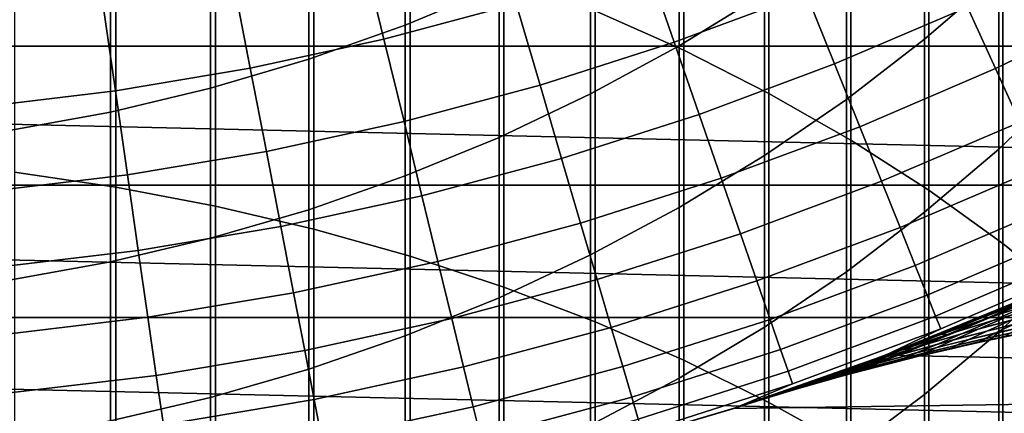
# Model space of a CAD drawing. Header units: metres. Extents: x -28 to 70, y -212 to 28.
# Tile 115 of 239: x 2.07 to 8.59, y -20.96 to -18.35. Entities that reach past the tile are written whole.
import ezdxf

# ---------------------------------------------------------------- set-up
doc = ezdxf.new("R2010")
doc.units = ezdxf.units.M
doc.layers.add('solid_10_261_102_XXX', color=7, linetype='CONTINUOUS')

msp = doc.modelspace()

# ---------------------------------------------------------------- linework, layer by layer
at = {"layer": 'solid_10_261_102_XXX'}
for points in [[(5.880963, -16.294437, 386.287079), (5.880963, -18.291983, 388.546631), (6.465825, -18.553288, 388.309204), (6.465825, -16.56213, 386.056885)], [(20.322767, -18.526602, -5), (-21.156691, -17.568279, -5), (-21.94552, -16.572386, -5), (21.156691, -17.568279, -5)], [(6.465825, -16.56213, 386.056885), (6.465825, -18.553288, 388.309204), (7.029555, -18.838902, 388.049652), (7.029555, -16.854727, 385.805237)], [(7.029555, -16.854727, 385.805237), (7.029555, -18.838902, 388.049652), (7.57031, -19.14789, 387.76889), (7.57031, -17.17127, 385.53302)], [(8.550674, -16.96446, 353.096832), (8.550674, -18.055172, 355.350464), (8.059649, -18.479856, 355.137726), (8.059649, -17.394798, 352.895782)], [(5.244397, -17.18681, 347.612579), (5.244397, -18.127636, 349.862183), (4.62221, -18.386425, 349.749786), (4.62221, -17.448572, 347.507294)], [(7.000267, -17.162039, 350.281616), (7.000267, -18.175777, 352.530884), (6.435371, -18.523867, 352.368256), (6.435371, -17.514441, 350.12854)], [(7.57031, -17.17127, 385.53302), (7.57031, -19.14789, 387.76889), (8.086323, -19.479246, 387.467773), (8.086323, -17.510725, 385.241089)], [(2.039085, -17.276566, 389.46933), (2.039085, -19.360666, 391.700836), (2.708631, -19.458614, 391.606842), (2.708631, -17.377047, 389.378021)], [(2.708631, -17.377047, 389.378021), (2.708631, -19.458614, 391.606842), (3.369324, -19.584007, 391.486481), (3.369324, -17.505678, 389.261139)], [(4.62221, -17.448572, 347.507294), (4.62221, -18.386425, 349.749786), (3.984917, -18.612181, 349.651733), (3.984917, -17.676922, 347.415436)], [(8.059649, -17.394798, 352.895782), (8.059649, -18.479856, 355.137726), (7.542284, -18.878759, 354.937897), (7.542284, -17.799011, 352.706909)], [(3.369324, -17.505678, 389.261139), (3.369324, -19.584007, 391.486481), (4.019004, -19.736433, 391.340179), (4.019004, -17.662045, 389.119049)], [(6.435371, -17.514441, 350.12854), (6.435371, -18.523867, 352.368256), (5.849443, -18.84214, 352.219543), (5.849443, -17.836657, 349.988586)], [(8.086323, -17.510725, 385.241089), (8.086323, -19.479246, 387.467773), (8.575907, -19.831882, 387.147339), (8.575907, -17.871984, 384.930389)], [(20.322767, -18.526602, -5), (-20.322767, -18.526602, -5), (-21.156691, -17.568279, -5)], [(9.013752, -17.606092, 355.575439), (9.013752, -18.764265, 357.810608), (8.550674, -19.207031, 357.573456), (8.550674, -18.055172, 355.350464)], [(3.984917, -17.676922, 347.415436), (3.984917, -18.612181, 349.651733), (3.334599, -18.804163, 349.568329), (3.334599, -17.871111, 347.337311)], [(4.019004, -17.662045, 389.119049), (4.019004, -19.736433, 391.340179), (4.65555, -19.915396, 391.168396), (4.65555, -17.845631, 388.952209)], [(4.483109, -18.479628, 157.914993), (5.357327, -18.245382, 157.914993), (5.183345, -17.652851, 159.312195), (4.337517, -17.87949, 159.312195)], [(6.403102, -18.500547, 156.494385), (7.276141, -18.174921, 156.494385), (7.067403, -17.653519, 157.914993), (6.21941, -17.969805, 157.914993)], [(4.65555, -17.845631, 388.952209), (4.65555, -19.915396, 391.168396), (5.27688, -20.120308, 390.97171), (5.27688, -18.05584, 388.7612)], [(5.849443, -17.836657, 349.988586), (5.849443, -18.84214, 352.219543), (5.244397, -19.129557, 352.085236), (5.244397, -18.127636, 349.862183)], [(7.542284, -17.799011, 352.706909), (7.542284, -18.878759, 354.937897), (7.000267, -19.250578, 354.751617), (7.000267, -18.175777, 352.530884)], [(7.463768, -18.643593, 155.052612), (8.342413, -18.267336, 155.052612), (8.132697, -17.808123, 156.494385), (7.276141, -18.174921, 156.494385)], [(3.334599, -17.871111, 347.337311), (3.334599, -18.804163, 349.568329), (2.673383, -18.961744, 349.499878), (2.673383, -18.030504, 347.273193)], [(3.598735, -18.672012, 157.914993), (4.483109, -18.479628, 157.914993), (4.337517, -17.87949, 159.312195), (3.481864, -18.065626, 159.312195)], [(8.528204, -18.674162, 153.591949), (9.407097, -18.247221, 153.591949), (9.202158, -17.849697, 155.052612), (8.342413, -18.267336, 155.052612)], [(8.575907, -17.871984, 384.930389), (8.575907, -19.831882, 387.147339), (9.037462, -20.204649, 386.808624), (9.037462, -18.253862, 384.60199)], [(5.515558, -18.784264, 156.494385), (6.403102, -18.500547, 156.494385), (6.21941, -17.969805, 157.914993), (5.357327, -18.245382, 157.914993)], [(2.673383, -18.030504, 347.273193), (2.673383, -18.961744, 349.499878), (2.00343, -19.084412, 349.446594), (2.00343, -18.154581, 347.223297)], [(2.706209, -18.822098, 157.914993), (3.598735, -18.672012, 157.914993), (3.481864, -18.065626, 159.312195), (2.618323, -18.210838, 159.312195)], [(5.27688, -18.05584, 388.7612), (5.27688, -20.120308, 390.97171), (5.880963, -20.3505, 390.750763), (5.880963, -18.291983, 388.546631)], [(8.550674, -18.055172, 355.350464), (8.550674, -19.207031, 357.573456), (8.059649, -19.625748, 357.349182), (8.059649, -18.479856, 355.137726)], [(5.244397, -18.127636, 349.862183), (5.244397, -19.129557, 352.085236), (4.62221, -19.38518, 351.96582), (4.62221, -18.386425, 349.749786)], [(1.807552, -18.929544, 157.914993), (2.706209, -18.822098, 157.914993), (2.618323, -18.210838, 159.312195), (1.748851, -18.314796, 159.312195)], [(6.568217, -18.977617, 155.052612), (7.463768, -18.643593, 155.052612), (7.276141, -18.174921, 156.494385), (6.403102, -18.500547, 156.494385)], [(7.000267, -18.175777, 352.530884), (7.000267, -19.250578, 354.751617), (6.435371, -19.594093, 354.579529), (6.435371, -18.523867, 352.368256)], [(4.615519, -19.025429, 156.494385), (5.515558, -18.784264, 156.494385), (5.357327, -18.245382, 157.914993), (4.483109, -18.479628, 157.914993)], [(5.880963, -18.291983, 388.546631), (5.880963, -20.3505, 390.750763), (6.465825, -20.605223, 390.506287), (6.465825, -18.553288, 388.309204)], [(7.629992, -19.058798, 153.591949), (8.528204, -18.674162, 153.591949), (8.342413, -18.267336, 155.052612), (7.463768, -18.643593, 155.052612)], [(8.689777, -19.02796, 152.1147), (9.585321, -18.59293, 152.1147), (9.407097, -18.247221, 153.591949), (8.528204, -18.674162, 153.591949)], [(4.62221, -18.386425, 349.749786), (4.62221, -19.38518, 351.96582), (3.984917, -19.608171, 351.861633), (3.984917, -18.612181, 349.651733)], [(3.705025, -19.223495, 156.494385), (4.615519, -19.025429, 156.494385), (4.483109, -18.479628, 157.914993), (3.598735, -18.672012, 157.914993)], [(8.059649, -18.479856, 355.137726), (8.059649, -19.625748, 357.349182), (7.542284, -20.019043, 357.13855), (7.542284, -18.878759, 354.937897)], [(19.445427, -19.445444, -5), (-19.445427, -19.445444, -5), (-20.322767, -18.526602, -5)], [(20.322767, -18.526602, -5), (19.445427, -19.445444, -5), (-20.322767, -18.526602, -5)], [(5.657786, -19.26865, 155.052612), (6.568217, -18.977617, 155.052612), (6.403102, -18.500547, 156.494385), (5.515558, -18.784264, 156.494385)], [(6.435371, -18.523867, 352.368256), (6.435371, -19.594093, 354.579529), (5.849443, -19.908186, 354.422211), (5.849443, -18.84214, 352.219543)], [(6.465825, -18.553288, 388.309204), (6.465825, -20.605223, 390.506287), (7.029555, -20.883642, 390.239044), (7.029555, -18.838902, 388.049652)], [(3.984917, -18.612181, 349.651733), (3.984917, -19.608171, 351.861633), (3.334599, -19.797806, 351.77301), (3.334599, -18.804163, 349.568329)], [(2.786138, -19.378014, 156.494385), (3.705025, -19.223495, 156.494385), (3.598735, -18.672012, 157.914993), (2.706209, -18.822098, 157.914993)], [(6.714496, -19.400261, 153.591949), (7.629992, -19.058798, 153.591949), (7.463768, -18.643593, 155.052612), (6.568217, -18.977617, 155.052612)], [(7.774549, -19.419884, 152.1147), (8.689777, -19.02796, 152.1147), (8.528204, -18.674162, 153.591949), (7.629992, -19.058798, 153.591949)], [(1.860939, -19.488634, 156.494385), (2.786138, -19.378014, 156.494385), (2.706209, -18.822098, 157.914993), (1.807552, -18.929544, 157.914993)], [(3.334599, -18.804163, 349.568329), (3.334599, -19.797806, 351.77301), (2.673383, -19.953459, 351.700287), (2.673383, -18.961744, 349.499878)], [(4.734539, -19.516033, 155.052612), (5.657786, -19.26865, 155.052612), (5.515558, -18.784264, 156.494385), (4.615519, -19.025429, 156.494385)], [(9.013752, -18.764265, 357.810608), (9.013752, -19.983059, 360.013306), (8.550674, -20.419184, 359.76416), (8.550674, -19.207031, 357.573456)], [(5.849443, -18.84214, 352.219543), (5.849443, -19.908186, 354.422211), (5.244397, -20.191828, 354.280121), (5.244397, -19.129557, 352.085236)], [(7.542284, -18.878759, 354.937897), (7.542284, -20.019043, 357.13855), (7.000267, -20.385633, 356.9422), (7.000267, -19.250578, 354.751617)], [(7.029555, -18.838902, 388.049652), (7.029555, -20.883642, 390.239044), (7.57031, -21.184847, 389.949921), (7.57031, -19.14789, 387.76889)], [(2.673383, -18.961744, 349.499878), (2.673383, -19.953459, 351.700287), (2.00343, -20.074625, 351.643677), (2.00343, -19.084412, 349.446594)], [(5.783789, -19.697775, 153.591949), (6.714496, -19.400261, 153.591949), (6.568217, -18.977617, 155.052612), (5.657786, -19.26865, 155.052612)], [(3.800565, -19.719206, 155.052612), (4.734539, -19.516033, 155.052612), (4.615519, -19.025429, 156.494385), (3.705025, -19.223495, 156.494385)], [(6.841707, -19.767815, 152.1147), (7.774549, -19.419884, 152.1147), (7.629992, -19.058798, 153.591949), (6.714496, -19.400261, 153.591949)], [(7.897211, -19.726278, 150.623184), (8.82688, -19.328171, 150.623184), (8.689777, -19.02796, 152.1147), (7.774549, -19.419884, 152.1147)], [(5.244397, -19.129557, 352.085236), (5.244397, -20.191828, 354.280121), (4.62221, -20.444094, 354.153748), (4.62221, -19.38518, 351.96582)], [(7.57031, -19.14789, 387.76889), (7.57031, -21.184847, 389.949921), (8.086323, -21.507853, 389.639893), (8.086323, -19.479246, 387.467773)], [(8.550674, -19.207031, 357.573456), (8.550674, -20.419184, 359.76416), (8.059649, -20.831617, 359.528534), (8.059649, -19.625748, 357.349182)], [(2.857983, -19.87771, 155.052612), (3.800565, -19.719206, 155.052612), (3.705025, -19.223495, 156.494385), (2.786138, -19.378014, 156.494385)], [(4.83998, -19.950668, 153.591949), (5.783789, -19.697775, 153.591949), (5.657786, -19.26865, 155.052612), (4.734539, -19.516033, 155.052612)], [(7.000267, -19.250578, 354.751617), (7.000267, -20.385633, 356.9422), (6.435371, -20.724321, 356.760773), (6.435371, -19.594093, 354.579529)], [(7.997786, -19.977503, 149.119751), (8.939295, -19.574326, 149.119751), (8.82688, -19.328171, 150.623184), (7.897211, -19.726278, 150.623184)], [(1.908926, -19.991182, 155.052612), (2.857983, -19.87771, 155.052612), (2.786138, -19.378014, 156.494385), (1.860939, -19.488634, 156.494385)], [(2.039085, -19.360666, 391.700836), (2.039085, -21.504944, 393.874603), (2.708631, -21.600286, 393.777954), (2.708631, -19.458614, 391.606842)], [(4.62221, -19.38518, 351.96582), (4.62221, -20.444094, 354.153748), (3.984917, -20.664156, 354.043488), (3.984917, -19.608171, 351.861633)], [(5.893367, -20.070967, 152.1147), (6.841707, -19.767815, 152.1147), (6.714496, -19.400261, 153.591949), (5.783789, -19.697775, 153.591949)], [(18.526625, -20.322748, -5), (-18.526625, -20.322748, -5), (-19.445427, -19.445444, -5)], [(19.445427, -19.445444, -5), (18.526625, -20.322748, -5), (-19.445427, -19.445444, -5)], [(2.708631, -19.458614, 391.606842), (2.708631, -21.600286, 393.777954), (3.369324, -21.722345, 393.654236), (3.369324, -19.584007, 391.486481)], [(6.949652, -20.0797, 150.623184), (7.897211, -19.726278, 150.623184), (7.774549, -19.419884, 152.1147), (6.841707, -19.767815, 152.1147)], [(3.885207, -20.158367, 153.591949), (4.83998, -19.950668, 153.591949), (4.734539, -19.516033, 155.052612), (3.800565, -19.719206, 155.052612)], [(8.086323, -19.479246, 387.467773), (8.086323, -21.507853, 389.639893), (8.575907, -21.851604, 389.309937), (8.575907, -19.831882, 387.147339)], [(3.369324, -19.584007, 391.486481), (3.369324, -21.722345, 393.654236), (4.019004, -21.870718, 393.503815), (4.019004, -19.736433, 391.340179)], [(6.435371, -19.594093, 354.579529), (6.435371, -20.724321, 356.760773), (5.849443, -21.033998, 356.59491), (5.849443, -19.908186, 354.422211)], [(8.076115, -20.173161, 147.606766), (9.026845, -19.766033, 147.606766), (8.939295, -19.574326, 149.119751), (7.997786, -19.977503, 149.119751)], [(3.984917, -19.608171, 351.861633), (3.984917, -20.664156, 354.043488), (3.334599, -20.851297, 353.949738), (3.334599, -19.797806, 351.77301)], [(8.059649, -19.625748, 357.349182), (8.059649, -20.831617, 359.528534), (7.542284, -21.219011, 359.30722), (7.542284, -20.019043, 357.13855)], [(2.921632, -20.3204, 153.591949), (3.885207, -20.158367, 153.591949), (3.800565, -19.719206, 155.052612), (2.857983, -19.87771, 155.052612)], [(4.931677, -20.32865, 152.1147), (5.893367, -20.070967, 152.1147), (5.783789, -19.697775, 153.591949), (4.83998, -19.950668, 153.591949)], [(7.038159, -20.335424, 149.119751), (7.997786, -19.977503, 149.119751), (7.897211, -19.726278, 150.623184), (6.949652, -20.0797, 150.623184)], [(3.334599, -19.797806, 351.77301), (3.334599, -20.851297, 353.949738), (2.673383, -21.004908, 353.872803), (2.673383, -19.953459, 351.700287)], [(4.019004, -19.736433, 391.340179), (4.019004, -21.870718, 393.503815), (4.65555, -22.044922, 393.327209), (4.65555, -19.915396, 391.168396)], [(5.98635, -20.387634, 150.623184), (6.949652, -20.0797, 150.623184), (6.841707, -19.767815, 152.1147), (5.893367, -20.070967, 152.1147)], [(8.132075, -20.312943, 146.086594), (9.089394, -19.902996, 146.086594), (9.026845, -19.766033, 147.606766), (8.076115, -20.173161, 147.606766)], [(8.575907, -19.831882, 387.147339), (8.575907, -21.851604, 389.309937), (9.037462, -22.214981, 388.961151), (9.037462, -20.204649, 386.808624)], [(1.95144, -20.436399, 153.591949), (2.921632, -20.3204, 153.591949), (2.857983, -19.87771, 155.052612), (1.908926, -19.991182, 155.052612)], [(4.65555, -19.915396, 391.168396), (4.65555, -22.044922, 393.327209), (5.27688, -22.244385, 393.125), (5.27688, -20.120308, 390.97171)], [(5.849443, -19.908186, 354.422211), (5.849443, -21.033998, 356.59491), (5.244397, -21.313654, 356.445129), (5.244397, -20.191828, 354.280121)], [(8.165579, -20.396629, 144.561661), (9.126841, -19.984993, 144.561661), (9.089394, -19.902996, 146.086594), (8.132075, -20.312943, 146.086594)], [(2.673383, -19.953459, 351.700287), (2.673383, -21.004908, 353.872803), (2.00343, -21.124481, 353.812897), (2.00343, -20.074625, 351.643677)], [(3.958815, -20.540283, 152.1147), (4.931677, -20.32865, 152.1147), (4.83998, -19.950668, 153.591949), (3.885207, -20.158367, 153.591949)], [(7.10709, -20.534588, 147.606766), (8.076115, -20.173161, 147.606766), (7.997786, -19.977503, 149.119751), (7.038159, -20.335424, 149.119751)], [(17.248688, -20.772161), (18.189608, -19.953398), (8.785994, -20.169439), (7.801289, -20.570364)], [(7.801308, -20.570358, 143.052673), (8.786021, -20.169428, 143.052673), (9.126841, -19.984993, 144.561661), (8.165579, -20.396629, 144.561661)], [(9.013752, -19.983059, 360.013306), (9.013752, -21.261564, 362.181915), (8.550674, -21.69072, 361.920929), (8.550674, -20.419184, 359.76416)], [(7.542284, -20.019043, 357.13855), (7.542284, -21.219011, 359.30722), (7.000267, -21.580103, 359.100922), (7.000267, -20.385633, 356.9422)], [(5.009486, -20.649384, 150.623184), (5.98635, -20.387634, 150.623184), (5.893367, -20.070967, 152.1147), (4.931677, -20.32865, 152.1147)], [(5.27688, -20.120308, 390.97171), (5.27688, -22.244385, 393.125), (5.880963, -22.468456, 392.897858), (5.880963, -20.3505, 390.750763)], [(6.062589, -20.647282, 149.119751), (7.038159, -20.335424, 149.119751), (6.949652, -20.0797, 150.623184), (5.98635, -20.387634, 150.623184)], [(8.779965, -20.198019, 123.268379), (9.076386, -20.064585, 124.290962), (8.762679, -20.18528, 124.469719), (8.454326, -20.316854, 123.429703)], [(8.461958, -20.330175, 105.646362), (8.74436, -20.208801, 104.561844), (9.027502, -20.111355, 104.733154), (8.756789, -20.233934, 105.799408)], [(8.779965, -20.198019, 123.268379), (8.50911, -20.315722, 122.20472), (8.853406, -20.204241, 122.061493), (9.113043, -20.083921, 123.106911)], [(2.976985, -20.705387, 152.1147), (3.958815, -20.540283, 152.1147), (3.885207, -20.158367, 153.591949), (2.921632, -20.3204, 153.591949)], [(7.156336, -20.676874, 146.086594), (8.132075, -20.312943, 146.086594), (8.076115, -20.173161, 147.606766), (7.10709, -20.534588, 147.606766)], [(7.947587, -20.514284, 105.126518), (7.801286, -20.570366, 105.702858), (7.801289, -20.570364), (8.785994, -20.169439)], [(8.790418, -20.167513, 125.612343), (8.786021, -20.169428, 143.052673), (7.801308, -20.570358, 143.052673), (8.615565, -20.242826, 125.105621)], [(8.103438, -20.453222, 104.553581), (7.947587, -20.514284, 105.126518), (8.785994, -20.169439)], [(8.26824, -20.387157, 103.986404), (8.103438, -20.453222, 104.553581), (8.785994, -20.169439)], [(8.44207, -20.315794, 103.424438), (8.26824, -20.387157, 103.986404), (8.785994, -20.169439)], [(8.762679, -20.18528, 124.469719), (8.446422, -20.313984, 124.589287), (8.283462, -20.380978, 124.064316)], [(8.454326, -20.316854, 123.429703), (8.762679, -20.18528, 124.469719), (8.283462, -20.380978, 124.064316)], [(8.62377, -20.239332, 102.870155), (8.44207, -20.315794, 103.424438), (8.785994, -20.169439)], [(8.788324, -20.173244, 103.330307), (8.44207, -20.315794, 103.424438), (8.62377, -20.239332, 102.870155)], [(8.74436, -20.208801, 104.561844), (8.467113, -20.310509, 104.390579), (8.44207, -20.315794, 103.424438), (8.788324, -20.173244, 103.330307)], [(8.762679, -20.18528, 124.469719), (8.615565, -20.242826, 125.105621), (8.446422, -20.313984, 124.589287)], [(8.516339, -20.339615, 106.903458), (8.756789, -20.233934, 105.799408), (9.056945, -20.142611, 105.952171), (8.827408, -20.249886, 107.03669)], [(5.244397, -20.191828, 354.280121), (5.244397, -21.313654, 356.445129), (4.62221, -21.562374, 356.31192), (4.62221, -20.444094, 354.153748)], [(8.446422, -20.313984, 124.589287), (8.615565, -20.242826, 125.105621), (7.801308, -20.570358, 143.052673)], [(8.50911, -20.315722, 122.20472), (8.779965, -20.198019, 123.268379), (8.454326, -20.316854, 123.429703), (8.171601, -20.432793, 122.347923)], [(8.210033, -20.434763, 106.769905), (8.461958, -20.330175, 105.646362), (8.756789, -20.233934, 105.799408), (8.516339, -20.339615, 106.903458)], [(8.50911, -20.315722, 122.20472), (8.267609, -20.417358, 121.101906), (8.622964, -20.308294, 120.977577), (8.853406, -20.204241, 122.061493)], [(8.30966, -20.428213, 108.040833), (8.516339, -20.339615, 106.903458), (8.827408, -20.249886, 107.03669), (8.631263, -20.339886, 108.153473)], [(8.622964, -20.308294, 120.977577), (8.425203, -20.395744, 119.860054), (8.796719, -20.295998, 119.755646), (8.984383, -20.205723, 120.853645)], [(8.461958, -20.330175, 105.646362), (8.467113, -20.310509, 104.390579), (8.74436, -20.208801, 104.561844)], [(1.988411, -20.823586, 152.1147), (2.976985, -20.705387, 152.1147), (2.921632, -20.3204, 153.591949), (1.95144, -20.436399, 153.591949)], [(7.185819, -20.762062, 144.561661), (8.165579, -20.396629, 144.561661), (8.132075, -20.312943, 146.086594), (7.156336, -20.676874, 146.086594)], [(8.283462, -20.380978, 124.064316), (8.446422, -20.313984, 124.589287), (7.801308, -20.570358, 143.052673)], [(8.267609, -20.417358, 121.101906), (8.50911, -20.315722, 122.20472), (8.171601, -20.432793, 122.347923), (7.918362, -20.532856, 121.226303)], [(8.454326, -20.316854, 123.429703), (8.283462, -20.380978, 124.064316), (7.977836, -20.502541, 122.987473)], [(8.171601, -20.432793, 122.347923), (8.454326, -20.316854, 123.429703), (7.977836, -20.502541, 122.987473)], [(8.267609, -20.417358, 121.101906), (8.059034, -20.502707, 119.964859), (8.425203, -20.395744, 119.860054), (8.622964, -20.308294, 120.977577)], [(8.467113, -20.310509, 104.390579), (8.103438, -20.453222, 104.553581), (8.26824, -20.387157, 103.986404)], [(8.461958, -20.330175, 105.646362), (8.172487, -20.431255, 105.493279), (8.103438, -20.453222, 104.553581), (8.467113, -20.310509, 104.390579)], [(8.425203, -20.395744, 119.860054), (8.263446, -20.466341, 118.715965), (8.644695, -20.368959, 118.631622), (8.796719, -20.295998, 119.755646)], [(8.467113, -20.310509, 104.390579), (8.26824, -20.387157, 103.986404), (8.44207, -20.315794, 103.424438)], [(8.471625, -20.412428, 109.295822), (8.631263, -20.339886, 108.153473), (8.956999, -20.257406, 108.265625), (8.806785, -20.331484, 109.386566)], [(8.644695, -20.368959, 118.631622), (8.531523, -20.424234, 117.488586), (8.925815, -20.336962, 117.425255), (9.030474, -20.279341, 118.547852)], [(17.568239, -21.156721, -5), (-17.568239, -21.156721, -5), (-18.526625, -20.322748, -5)], [(18.526625, -20.322748, -5), (17.568239, -21.156721, -5), (-18.526625, -20.322748, -5)], [(4.021275, -20.864357, 150.623184), (5.009486, -20.649384, 150.623184), (4.931677, -20.32865, 152.1147), (3.958815, -20.540283, 152.1147)], [(5.880963, -20.3505, 390.750763), (5.880963, -22.468456, 392.897858), (6.465825, -22.716406, 392.646484), (6.465825, -20.605223, 390.506287)], [(6.121965, -20.849499, 147.606766), (7.10709, -20.534588, 147.606766), (7.038159, -20.335424, 149.119751), (6.062589, -20.647282, 149.119751)], [(7.000267, -20.385633, 356.9422), (7.000267, -21.580103, 359.100922), (6.435371, -21.91371, 358.910339), (6.435371, -20.724321, 356.760773)], [(7.977836, -20.502541, 122.987473), (8.283462, -20.380978, 124.064316), (7.801308, -20.570358, 143.052673)], [(7.992246, -20.52244, 107.927879), (8.210033, -20.434763, 106.769905), (8.516339, -20.339615, 106.903458), (8.30966, -20.428213, 108.040833)], [(8.140007, -20.499626, 109.204666), (8.30966, -20.428213, 108.040833), (8.631263, -20.339886, 108.153473), (8.471625, -20.412428, 109.295822)], [(8.263446, -20.466341, 118.715965), (8.140995, -20.519836, 117.552391), (8.531523, -20.424234, 117.488586), (8.644695, -20.368959, 118.631622)], [(8.210033, -20.434763, 106.769905), (8.172487, -20.431255, 105.493279), (8.461958, -20.330175, 105.646362)], [(8.351594, -20.467335, 110.456985), (8.471625, -20.412428, 109.295822), (8.806785, -20.331484, 109.386566), (8.695518, -20.38756, 110.52565)], [(8.459458, -20.461603, 116.332634), (8.429201, -20.481091, 115.168304), (8.838896, -20.396286, 115.146927), (8.861732, -20.375957, 116.290115)], [(8.531523, -20.424234, 117.488586), (8.459458, -20.461603, 116.332634), (8.861732, -20.375957, 116.290115), (8.925815, -20.336962, 117.425255)], [(4.62221, -20.444094, 354.153748), (4.62221, -21.562374, 356.31192), (3.984917, -21.779343, 356.195709), (3.984917, -20.664156, 354.043488)], [(5.073285, -20.912365, 149.119751), (6.062589, -20.647282, 149.119751), (5.98635, -20.387634, 150.623184), (5.009486, -20.649384, 150.623184)], [(6.798374, -20.923243, 143.052673), (7.801308, -20.570358, 143.052673), (8.165579, -20.396629, 144.561661), (7.185819, -20.762062, 144.561661)], [(8.059034, -20.502707, 119.964859), (8.267609, -20.417358, 121.101906), (7.918362, -20.532856, 121.226303), (7.698274, -20.616926, 120.069801)], [(8.171601, -20.432793, 122.347923), (7.977836, -20.502541, 122.987473), (7.704004, -20.606997, 121.888855)], [(7.918362, -20.532856, 121.226303), (8.171601, -20.432793, 122.347923), (7.704004, -20.606997, 121.888855)], [(8.172487, -20.431255, 105.493279), (7.801286, -20.570366, 105.702858), (7.947587, -20.514284, 105.126518)], [(8.210033, -20.434763, 106.769905), (7.908535, -20.535311, 106.636253), (7.801286, -20.570366, 105.702858), (8.172487, -20.431255, 105.493279)], [(7.811994, -20.593191, 109.11322), (7.992246, -20.52244, 107.927879), (8.30966, -20.428213, 108.040833), (8.140007, -20.499626, 109.204666)], [(8.059034, -20.502707, 119.964859), (7.886807, -20.571634, 118.800682), (8.263446, -20.466341, 118.715965), (8.425203, -20.395744, 119.860054)], [(7.992246, -20.52244, 107.927879), (7.908535, -20.535311, 106.636253), (8.210033, -20.434763, 106.769905)], [(8.172487, -20.431255, 105.493279), (7.947587, -20.514284, 105.126518), (8.103438, -20.453222, 104.553581)], [(8.010615, -20.553757, 110.387985), (8.140007, -20.499626, 109.204666), (8.471625, -20.412428, 109.295822), (8.351594, -20.467335, 110.456985)], [(8.550674, -20.419184, 359.76416), (8.550674, -21.69072, 361.920929), (8.059649, -22.096563, 361.674133), (8.059649, -20.831617, 359.528534)], [(8.140995, -20.519836, 117.552391), (8.060176, -20.556112, 116.375481), (8.459458, -20.461603, 116.332634), (8.531523, -20.424234, 117.488586)], [(8.237994, -20.52405, 112.8134), (8.273469, -20.504515, 111.630981), (8.625399, -20.425474, 111.677094), (8.597134, -20.445253, 112.836586)], [(8.597134, -20.445253, 112.836586), (8.603863, -20.448467, 114), (8.435963, -20.483896, 114), (8.237994, -20.52405, 112.8134)], [(8.273469, -20.504515, 111.630981), (8.351594, -20.467335, 110.456985), (8.695518, -20.38756, 110.52565), (8.625399, -20.425474, 111.677094)], [(8.429201, -20.481091, 115.168304), (8.435963, -20.483896, 114), (8.603863, -20.448467, 114), (8.838896, -20.396286, 115.146927)], [(7.977836, -20.502541, 122.987473), (7.801308, -20.570358, 143.052673), (6.798374, -20.923243, 143.052673), (7.704004, -20.606997, 121.888855)], [(7.886807, -20.571634, 118.800682), (8.059034, -20.502707, 119.964859), (7.698274, -20.616926, 120.069801), (7.514861, -20.684982, 118.885567)], [(7.672656, -20.647001, 110.318733), (7.811994, -20.593191, 109.11322), (8.140007, -20.499626, 109.204666), (8.010615, -20.553757, 110.387985)], [(7.886807, -20.571634, 118.800682), (7.75433, -20.624012, 117.616508), (8.140995, -20.519836, 117.552391), (8.263446, -20.466341, 118.715965)], [(7.880609, -20.61026, 112.790092), (7.923888, -20.59059, 111.584633), (8.273469, -20.504515, 111.630981), (8.237994, -20.52405, 112.8134)], [(7.923888, -20.59059, 111.584633), (8.010615, -20.553757, 110.387985), (8.351594, -20.467335, 110.456985), (8.273469, -20.504515, 111.630981)], [(8.02172, -20.57526, 115.18985), (8.021121, -20.578623, 114), (8.245291, -20.526138, 114), (8.429201, -20.481091, 115.168304)], [(8.060176, -20.556112, 116.375481), (8.02172, -20.57526, 115.18985), (8.429201, -20.481091, 115.168304), (8.459458, -20.461603, 116.332634)], [(8.237994, -20.52405, 112.8134), (8.435963, -20.483896, 114), (8.259383, -20.522942, 114)], [(8.245291, -20.526138, 114), (8.259383, -20.522942, 114), (8.429201, -20.481091, 115.168304)], [(8.259383, -20.522942, 114), (8.435963, -20.483896, 114), (8.429201, -20.481091, 115.168304)], [(3.023954, -21.032064, 150.623184), (4.021275, -20.864357, 150.623184), (3.958815, -20.540283, 152.1147), (2.976985, -20.705387, 152.1147)], [(6.164385, -20.993967, 146.086594), (7.156336, -20.676874, 146.086594), (7.10709, -20.534588, 147.606766), (6.121965, -20.849499, 147.606766)], [(6.821591, -20.915686, 112.785583), (6.8004, -20.922585, 114), (6.798374, -20.923243), (7.801289, -20.570364)], [(17.248688, -20.772161), (7.801289, -20.570364), (6.798374, -20.923243)], [(6.884109, -20.895191, 111.583496), (6.821591, -20.915686, 112.785583), (7.801289, -20.570364)], [(6.987251, -20.860928, 110.391777), (6.884109, -20.895191, 111.583496), (7.801289, -20.570364)], [(7.130804, -20.812296, 109.208626), (6.987251, -20.860928, 110.391777), (7.801289, -20.570364)], [(7.314554, -20.748428, 108.032906), (7.130804, -20.812296, 109.208626), (7.801289, -20.570364)], [(7.538074, -20.668272, 106.864258), (7.314554, -20.748428, 108.032906), (7.801289, -20.570364)], [(7.75433, -20.624012, 117.616508), (7.886807, -20.571634, 118.800682), (7.514861, -20.684982, 118.885567), (7.371629, -20.737003, 117.680786)], [(7.918362, -20.532856, 121.226303), (7.704004, -20.606997, 121.888855), (7.465913, -20.694447, 120.781487)], [(7.698274, -20.616926, 120.069801), (7.918362, -20.532856, 121.226303), (7.465913, -20.694447, 120.781487)], [(7.992246, -20.52244, 107.927879), (7.679075, -20.622616, 107.814789), (7.538074, -20.668272, 106.864258), (7.908535, -20.535311, 106.636253)], [(7.908535, -20.535311, 106.636253), (7.538074, -20.668272, 106.864258), (7.801286, -20.570366, 105.702858)], [(7.801286, -20.570366, 105.702858), (7.538074, -20.668272, 106.864258), (7.801289, -20.570364)], [(7.576741, -20.683929, 111.538109), (7.672656, -20.647001, 110.318733), (8.010615, -20.553757, 110.387985), (7.923888, -20.59059, 111.584633)], [(7.61659, -20.679226, 115.211525), (7.609883, -20.68317, 114), (7.875594, -20.614374, 114), (8.02172, -20.57526, 115.18985)], [(7.664004, -20.659821, 116.418549), (7.61659, -20.679226, 115.211525), (8.02172, -20.57526, 115.18985), (8.060176, -20.556112, 116.375481)], [(7.75433, -20.624012, 117.616508), (7.664004, -20.659821, 116.418549), (8.060176, -20.556112, 116.375481), (8.140995, -20.519836, 117.552391)], [(7.811994, -20.593191, 109.11322), (7.679075, -20.622616, 107.814789), (7.992246, -20.52244, 107.927879)], [(7.875594, -20.614374, 114), (8.021121, -20.578623, 114), (8.02172, -20.57526, 115.18985)], [(7.880609, -20.61026, 112.790092), (8.021121, -20.578623, 114), (7.875594, -20.614374, 114)], [(8.237994, -20.52405, 112.8134), (8.245291, -20.526138, 114), (8.021121, -20.578623, 114), (7.880609, -20.61026, 112.790092)], [(8.237994, -20.52405, 112.8134), (8.259383, -20.522942, 114), (8.245291, -20.526138, 114)], [(6.465825, -20.605223, 390.506287), (6.465825, -22.716406, 392.646484), (7.029555, -22.987421, 392.371765), (7.029555, -20.883642, 390.239044)], [(7.465913, -20.694447, 120.781487), (7.704004, -20.606997, 121.888855), (6.798374, -20.923243, 143.052673)], [(7.698274, -20.616926, 120.069801), (7.465913, -20.694447, 120.781487), (7.264539, -20.765993, 119.6716)], [(7.514861, -20.684982, 118.885567), (7.698274, -20.616926, 120.069801), (7.264539, -20.765993, 119.6716)], [(7.664004, -20.659821, 116.418549), (7.75433, -20.624012, 117.616508), (7.371629, -20.737003, 117.680786), (7.271061, -20.773067, 116.461761)], [(7.811994, -20.593191, 109.11322), (7.487652, -20.693237, 109.021614), (7.314554, -20.748428, 108.032906), (7.679075, -20.622616, 107.814789)], [(7.679075, -20.622616, 107.814789), (7.314554, -20.748428, 108.032906), (7.538074, -20.668272, 106.864258)], [(7.811994, -20.593191, 109.11322), (7.672656, -20.647001, 110.318733), (7.33779, -20.747242, 110.249336), (7.487652, -20.693237, 109.021614)], [(7.525076, -20.704178, 112.766685), (7.576741, -20.683929, 111.538109), (7.923888, -20.59059, 111.584633), (7.880609, -20.61026, 112.790092)], [(7.880609, -20.61026, 112.790092), (7.875594, -20.614374, 114), (7.609883, -20.68317, 114), (7.525076, -20.704178, 112.766685)], [(2.019783, -21.152126, 150.623184), (3.023954, -21.032064, 150.623184), (2.976985, -20.705387, 152.1147), (1.988411, -20.823586, 152.1147)], [(3.984917, -20.664156, 354.043488), (3.984917, -21.779343, 356.195709), (3.334599, -21.963854, 356.096893), (3.334599, -20.851297, 353.949738)], [(4.072488, -21.130074, 149.119751), (5.073285, -20.912365, 149.119751), (5.009486, -20.649384, 150.623184), (4.021275, -20.864357, 150.623184)], [(5.122972, -21.117178, 147.606766), (6.121965, -20.849499, 147.606766), (6.062589, -20.647282, 149.119751), (5.073285, -20.912365, 149.119751)], [(6.189782, -21.08046, 144.561661), (7.185819, -20.762062, 144.561661), (7.156336, -20.676874, 146.086594), (6.164385, -20.993967, 146.086594)], [(7.264539, -20.765993, 119.6716), (7.465913, -20.694447, 120.781487), (6.798374, -20.923243, 143.052673)], [(7.487652, -20.693237, 109.021614), (7.33779, -20.747242, 110.249336), (6.987251, -20.860928, 110.391777), (7.130804, -20.812296, 109.208626)], [(7.514861, -20.684982, 118.885567), (7.264539, -20.765993, 119.6716), (7.098801, -20.823233, 118.554901)], [(7.371629, -20.737003, 117.680786), (7.514861, -20.684982, 118.885567), (7.098801, -20.823233, 118.554901)], [(7.487652, -20.693237, 109.021614), (7.130804, -20.812296, 109.208626), (7.314554, -20.748428, 108.032906)], [(7.576741, -20.683929, 111.538109), (7.525076, -20.704178, 112.766685), (7.171491, -20.806095, 112.743217), (7.232114, -20.784771, 111.49147)], [(7.525076, -20.704178, 112.766685), (7.51785, -20.708086, 114), (7.503531, -20.712015, 114), (7.171491, -20.806095, 112.743217)], [(7.503531, -20.712015, 114), (7.61659, -20.679226, 115.211525), (7.213953, -20.793419, 115.233276), (7.195042, -20.800062, 114)], [(7.61659, -20.679226, 115.211525), (7.664004, -20.659821, 116.418549), (7.271061, -20.773067, 116.461761), (7.213953, -20.793419, 115.233276)], [(7.672656, -20.647001, 110.318733), (7.576741, -20.683929, 111.538109), (7.232114, -20.784771, 111.49147), (7.33779, -20.747242, 110.249336)], [(7.503531, -20.712015, 114), (7.51785, -20.708086, 114), (7.61659, -20.679226, 115.211525)], [(7.51785, -20.708086, 114), (7.609883, -20.68317, 114), (7.61659, -20.679226, 115.211525)], [(7.525076, -20.704178, 112.766685), (7.609883, -20.68317, 114), (7.51785, -20.708086, 114)], [(16.270958, -21.546597), (17.248688, -20.772161), (5.779582, -21.227257), (4.747282, -21.481697)], [(5.779562, -21.227262, 143.052673), (6.798374, -20.923243, 143.052673), (7.185819, -20.762062, 144.561661), (6.189782, -21.08046, 144.561661)], [(17.248688, -20.772161), (6.798374, -20.923243), (5.779582, -21.227257)], [(6.435371, -20.724321, 356.760773), (6.435371, -21.91371, 358.910339), (5.849443, -22.21874, 358.736084), (5.849443, -21.033998, 356.59491)], [(7.098801, -20.823233, 118.554901), (7.264539, -20.765993, 119.6716), (6.798374, -20.923243, 143.052673)], [(7.271061, -20.773067, 116.461761), (6.87601, -20.897858, 116.296677), (6.819558, -20.916348, 115.153603), (7.213953, -20.793419, 115.233276)], [(7.371629, -20.737003, 117.680786), (6.96922, -20.866959, 117.430168), (6.87601, -20.897858, 116.296677), (7.271061, -20.773067, 116.461761)], [(7.33779, -20.747242, 110.249336), (7.232114, -20.784771, 111.49147), (6.884109, -20.895191, 111.583496), (6.987251, -20.860928, 110.391777)], [(7.371629, -20.737003, 117.680786), (7.098801, -20.823233, 118.554901), (6.96922, -20.866959, 117.430168)], [(7.171491, -20.806095, 112.743217), (7.503531, -20.712015, 114), (7.195042, -20.800062, 114)], [(6.96922, -20.866959, 117.430168), (7.098801, -20.823233, 118.554901), (6.798374, -20.923243, 143.052673)], [(7.150566, -20.813305, 114), (7.213953, -20.793419, 115.233276), (6.819558, -20.916348, 115.153603), (6.8004, -20.922585, 114)], [(7.171491, -20.806095, 112.743217), (7.150566, -20.813305, 114), (6.8004, -20.922585, 114), (6.821591, -20.915686, 112.785583)], [(7.232114, -20.784771, 111.49147), (7.171491, -20.806095, 112.743217), (6.821591, -20.915686, 112.785583), (6.884109, -20.895191, 111.583496)], [(7.150566, -20.813305, 114), (7.195042, -20.800062, 114), (7.213953, -20.793419, 115.233276)], [(7.171491, -20.806095, 112.743217), (7.195042, -20.800062, 114), (7.150566, -20.813305, 114)], [(8.059649, -20.831617, 359.528534), (8.059649, -22.096563, 361.674133), (7.542284, -22.47777, 361.442322), (7.542284, -21.219011, 359.30722)], [(3.334599, -20.851297, 353.949738), (3.334599, -21.963854, 356.096893), (2.673383, -22.115305, 356.015747), (2.673383, -21.004908, 353.872803)], [(3.062466, -21.299917, 149.119751), (4.072488, -21.130074, 149.119751), (4.021275, -20.864357, 150.623184), (3.023954, -21.032064, 150.623184)], [(5.15847, -21.263502, 146.086594), (6.164385, -20.993967, 146.086594), (6.121965, -20.849499, 147.606766), (5.122972, -21.117178, 147.606766)], [(6.87601, -20.897858, 116.296677), (6.96922, -20.866959, 117.430168), (6.798374, -20.923243, 143.052673)], [(6.819558, -20.916348, 115.153603), (6.87601, -20.897858, 116.296677), (6.798374, -20.923243, 143.052673)], [(7.029555, -20.883642, 390.239044), (7.029555, -22.987421, 392.371765), (7.57031, -23.280617, 392.074524), (7.57031, -21.184847, 389.949921)], [(4.112373, -21.337019, 147.606766), (5.122972, -21.117178, 147.606766), (5.073285, -20.912365, 149.119751), (4.072488, -21.130074, 149.119751)], [(6.819558, -20.916348, 115.153603), (6.798374, -20.923243, 143.052673), (5.779562, -21.227262, 143.052673), (6.8004, -20.922585, 114)], [(5.779582, -21.227257), (6.798374, -20.923243), (6.8004, -20.922585, 114), (5.779562, -21.227262, 143.052673)]]:
    msp.add_3dface(points, dxfattribs=at)

doc.saveas('drawing.dxf')
